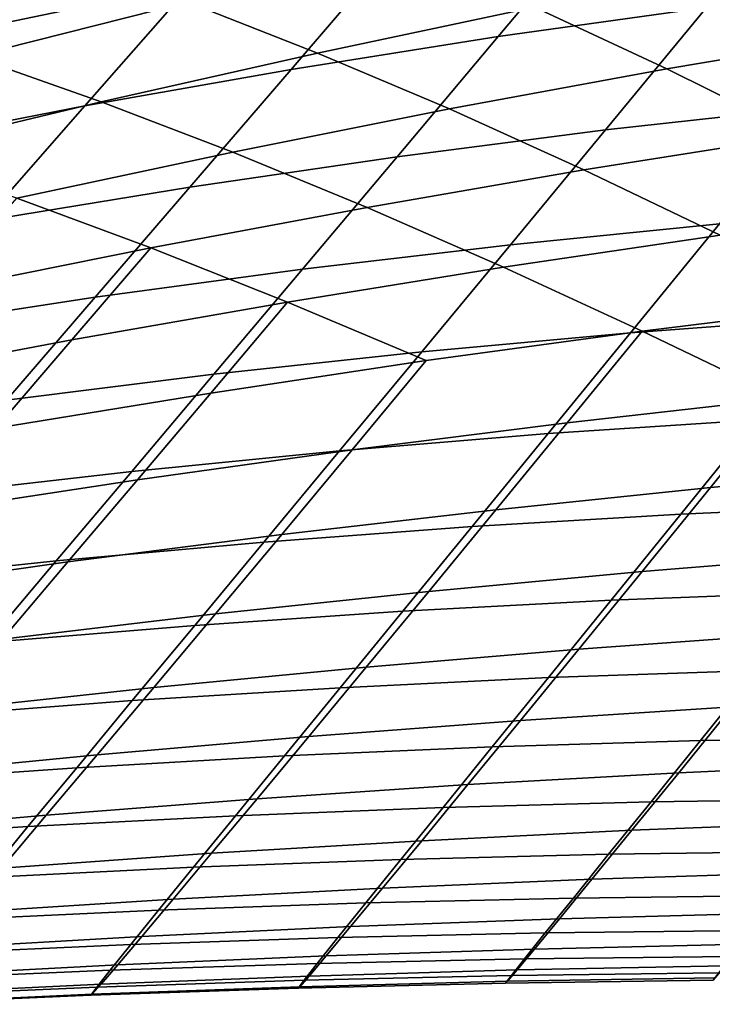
# Model space of a CAD drawing. Header units: metres. Extents: x -23 to 242, y -40 to 23.
# Tile 53 of 256: x 18.56 to 20.22, y -20.06 to -17.7. Entities that reach past the tile are written whole.
import ezdxf

# ---------------------------------------------------------------- set-up
doc = ezdxf.new("R2010")
doc.units = ezdxf.units.M
doc.layers.add('solid_10171013', color=7, linetype='CONTINUOUS')

msp = doc.modelspace()

# ---------------------------------------------------------------- linework, layer by layer
at = {"layer": 'solid_10171013'}
for points in [[(18.755125, -17.419947, 107.67955), (18.48584, -17.720581, 107.11602), (18.975309, -17.618753, 107.028358), (19.243641, -17.31142, 107.588455)], [(19.96397, -17.440346, 106.890915), (19.708746, -17.744768, 106.322121), (20.207302, -17.674997, 106.273903), (20.462551, -17.364635, 106.841949)], [(18.270533, -17.536444, 107.783363), (17.999983, -17.830246, 107.215599), (18.48584, -17.720581, 107.11602), (18.755125, -17.419947, 107.67955)], [(19.468117, -17.525198, 106.953171), (19.212667, -17.823425, 106.382713), (19.708746, -17.744768, 106.322121), (19.96397, -17.440346, 106.890915)], [(18.975309, -17.618753, 107.028358), (18.719366, -17.910566, 106.455376), (19.212667, -17.823425, 106.382713), (19.468117, -17.525198, 106.953171)], [(18.965946, -17.662565, 86.174095), (19.483799, -17.539499, 86.168816), (19.795113, -17.674664, 86.62027), (19.275759, -17.784113, 86.640244)], [(18.15086, -17.696636, 85.679688), (18.663639, -17.553389, 85.70118), (18.965946, -17.662565, 86.174095), (18.450432, -17.792658, 86.168961)], [(19.795113, -17.674664, 86.62027), (20.316298, -17.572828, 86.59008), (20.633568, -17.734081, 87.026985), (20.111996, -17.82214, 87.069672)], [(20.207302, -17.674997, 106.273903), (19.965506, -17.967958, 105.695107), (20.465885, -17.912823, 105.65937), (20.708033, -17.614513, 106.238358)], [(18.48584, -17.720581, 107.11602), (18.229115, -18.005787, 106.53968), (18.719366, -17.910566, 106.455376), (18.975309, -17.618753, 107.028358)], [(18.450432, -17.792658, 86.168961), (18.965946, -17.662565, 86.174095), (19.275759, -17.784113, 86.640244), (18.758387, -17.900799, 86.650208)], [(19.275759, -17.784113, 86.640244), (19.795113, -17.674664, 86.62027), (20.111996, -17.82214, 87.069672), (19.591932, -17.917933, 87.102737)], [(19.708746, -17.744768, 106.322121), (19.467081, -18.032066, 105.742592), (19.965506, -17.967958, 105.695107), (20.207302, -17.674997, 106.273903)], [(20.111996, -17.82214, 87.069672), (20.633568, -17.734081, 87.026985), (20.954861, -17.906826, 87.467178), (20.433567, -17.981295, 87.52066)], [(19.212667, -17.823425, 106.382713), (18.970892, -18.104776, 105.801559), (19.467081, -18.032066, 105.742592), (19.708746, -17.744768, 106.322121)], [(17.937391, -17.929373, 86.153839), (18.450432, -17.792658, 86.168961), (18.758387, -17.900799, 86.650208), (18.243128, -18.024347, 86.65049)], [(18.758387, -17.900799, 86.650208), (19.275759, -17.784113, 86.640244), (19.591932, -17.917933, 87.102737), (19.073513, -18.021107, 87.126358)], [(18.719366, -17.910566, 106.455376), (18.477224, -18.185719, 105.871727), (18.970892, -18.104776, 105.801559), (19.212667, -17.823425, 106.382713)], [(19.591932, -17.917933, 87.102737), (20.111996, -17.82214, 87.069672), (20.433567, -17.981295, 87.52066), (19.913498, -18.063543, 87.56514)], [(18.229115, -18.005787, 106.53968), (17.986328, -18.274527, 105.952713), (18.477224, -18.185719, 105.871727), (18.719366, -17.910566, 106.455376)], [(18.243128, -18.024347, 86.65049), (18.758387, -17.900799, 86.650208), (19.073513, -18.021107, 87.126358), (18.556873, -18.131319, 87.140724)], [(19.073513, -18.021107, 87.126358), (19.591932, -17.917933, 87.102737), (19.913498, -18.063543, 87.56514), (19.394773, -18.15325, 87.600777)], [(19.965506, -17.967958, 105.695107), (19.738262, -18.242567, 105.10717), (20.238226, -18.192417, 105.071274), (20.465885, -17.912823, 105.65937)], [(19.467081, -18.032066, 105.742592), (19.240044, -18.301346, 105.1539), (19.738262, -18.242567, 105.10717), (19.965506, -17.967958, 105.695107)], [(19.913498, -18.063543, 87.56514), (20.433567, -17.981295, 87.52066), (20.759272, -18.150955, 87.977295), (20.239803, -18.219923, 88.031448)], [(18.556873, -18.131319, 87.140724), (19.073513, -18.021107, 87.126358), (19.394773, -18.15325, 87.600777), (18.87752, -18.250101, 87.627739)], [(18.970892, -18.104776, 105.801559), (18.743837, -18.36842, 105.211227), (19.240044, -18.301346, 105.1539), (19.467081, -18.032066, 105.742592)], [(19.394773, -18.15325, 87.600777), (19.913498, -18.063543, 87.56514), (20.239803, -18.219923, 88.031448), (19.72142, -18.29636, 88.0774)], [(18.477224, -18.185719, 105.871727), (18.249901, -18.443453, 105.278908), (18.743837, -18.36842, 105.211227), (18.970892, -18.104776, 105.801559)], [(18.361851, -18.353777, 87.646179), (18.556873, -18.131319, 87.140724), (18.87752, -18.250101, 87.627739)], [(18.87752, -18.250101, 87.627739), (19.394773, -18.15325, 87.600777), (19.72142, -18.29636, 88.0774), (19.204231, -18.37998, 88.11528)], [(20.238226, -18.192417, 105.071274), (20.02549, -18.453043, 104.474373), (20.526299, -18.416073, 104.448494), (20.739674, -18.151232, 105.04644)], [(19.738262, -18.242567, 105.10717), (19.52599, -18.498579, 104.510399), (20.02549, -18.453043, 104.474373), (20.238226, -18.192417, 105.071274)], [(19.72142, -18.29636, 88.0774), (20.239803, -18.219923, 88.031448), (20.57044, -18.385714, 88.505859), (20.052944, -18.449223, 88.560364)], [(18.173862, -18.567616, 88.167397), (18.361851, -18.353777, 87.646179), (18.87752, -18.250101, 87.627739), (18.688341, -18.470495, 88.145233)], [(18.688341, -18.470495, 88.145233), (18.87752, -18.250101, 87.627739), (19.204231, -18.37998, 88.11528)], [(19.240044, -18.301346, 105.1539), (19.028042, -18.552385, 104.556358), (19.52599, -18.498579, 104.510399), (19.738262, -18.242567, 105.10717)], [(19.204231, -18.37998, 88.11528), (19.72142, -18.29636, 88.0774), (20.052944, -18.449223, 88.560364), (19.536402, -18.519886, 88.607437)], [(18.743837, -18.36842, 105.211227), (18.531889, -18.614161, 104.612053), (19.028042, -18.552385, 104.556358), (19.240044, -18.301346, 105.1539)], [(18.249901, -18.443453, 105.278908), (18.037775, -18.683607, 104.677269), (18.531889, -18.614161, 104.612053), (18.743837, -18.36842, 105.211227)], [(18.506563, -18.681656, 88.679756), (18.688341, -18.470495, 88.145233), (19.204231, -18.37998, 88.11528), (19.020908, -18.59745, 88.647194)], [(19.020908, -18.59745, 88.647194), (19.204231, -18.37998, 88.11528), (19.536402, -18.519886, 88.607437)], [(20.052944, -18.449223, 88.560364), (20.57044, -18.385714, 88.505859), (20.905243, -18.559256, 88.992584), (20.389086, -18.610308, 89.053856)], [(20.02549, -18.453043, 104.474373), (19.828047, -18.694508, 103.868874), (20.328197, -18.661364, 103.841995), (20.526299, -18.416073, 104.448494)], [(19.52599, -18.498579, 104.510399), (19.329046, -18.735817, 103.904999), (19.828047, -18.694508, 103.868874), (20.02549, -18.453043, 104.474373)], [(19.359098, -18.733387, 89.156174), (19.536402, -18.519886, 88.607437), (20.052944, -18.449223, 88.560364), (19.873676, -18.668427, 89.108353)], [(19.873676, -18.668427, 89.108353), (20.052944, -18.449223, 88.560364), (20.389086, -18.610308, 89.053856)], [(17.993458, -18.772253, 88.705254), (18.173862, -18.567616, 88.167397), (18.688341, -18.470495, 88.145233), (18.506563, -18.681656, 88.679756)], [(19.028042, -18.552385, 104.556358), (18.831417, -18.785023, 103.95018), (19.329046, -18.735817, 103.904999), (19.52599, -18.498579, 104.510399)], [(18.84544, -18.804964, 89.197411), (19.020908, -18.59745, 88.647194), (19.536402, -18.519886, 88.607437), (19.359098, -18.733387, 89.156174)], [(18.531889, -18.614161, 104.612053), (18.335381, -18.841864, 104.004257), (18.831417, -18.785023, 103.95018), (19.028042, -18.552385, 104.556358)], [(20.216244, -18.823572, 89.621544), (20.389086, -18.610308, 89.053856), (20.905243, -18.559256, 88.992584), (20.730135, -18.77746, 89.561401)], [(18.332783, -18.882936, 89.232178), (18.506563, -18.681656, 88.679756), (19.020908, -18.59745, 88.647194), (18.84544, -18.804964, 89.197411)], [(19.703001, -18.876411, 89.675659), (19.873676, -18.668427, 89.108353), (20.389086, -18.610308, 89.053856), (20.216244, -18.823572, 89.621544)], [(20.328197, -18.661364, 103.841995), (20.14572, -18.886917, 103.227242), (20.646, -18.865183, 103.207947), (20.829271, -18.636642, 103.824539)], [(19.190477, -18.935787, 89.723831), (19.359098, -18.733387, 89.156174), (19.873676, -18.668427, 89.108353), (19.703001, -18.876411, 89.675659)], [(19.828047, -18.694508, 103.868874), (19.646236, -18.916634, 103.255058), (20.14572, -18.886917, 103.227242), (20.328197, -18.661364, 103.841995)], [(19.329046, -18.735817, 103.904999), (19.147755, -18.954105, 103.29126), (19.646236, -18.916634, 103.255058), (19.828047, -18.694508, 103.868874)], [(18.831417, -18.785023, 103.95018), (18.650476, -18.999104, 103.335678), (19.147755, -18.954105, 103.29126), (19.329046, -18.735817, 103.904999)], [(18.678751, -19.001503, 89.766151), (18.84544, -18.804964, 89.197411), (19.359098, -18.733387, 89.156174), (19.190477, -18.935787, 89.723831)], [(18.335381, -18.841864, 104.004257), (18.154606, -19.051399, 103.388161), (18.650476, -18.999104, 103.335678), (18.831417, -18.785023, 103.95018)], [(20.053204, -19.024055, 90.208588), (20.216244, -18.823572, 89.621544), (20.730135, -18.77746, 89.561401), (20.564796, -18.982729, 90.149918)], [(18.167896, -19.07337, 89.802704), (18.332783, -18.882936, 89.232178), (18.84544, -18.804964, 89.197411), (18.678751, -19.001503, 89.766151)], [(19.542162, -19.071785, 90.261963), (19.703001, -18.876411, 89.675659), (20.216244, -18.823572, 89.621544), (20.053204, -19.024055, 90.208588)], [(20.14572, -18.886917, 103.227242), (19.979111, -19.092577, 102.604782), (20.478621, -19.073442, 102.583725), (20.646, -18.865183, 103.207947)], [(19.03174, -19.125751, 90.310112), (19.190477, -18.935787, 89.723831), (19.703001, -18.876411, 89.675659), (19.542162, -19.071785, 90.261963)], [(19.646236, -18.916634, 103.255058), (19.480284, -19.119257, 102.633499), (19.979111, -19.092577, 102.604782), (20.14572, -18.886917, 103.227242)], [(18.522003, -19.185797, 90.353111), (18.678751, -19.001503, 89.766151), (19.190477, -18.935787, 89.723831), (19.03174, -19.125751, 90.310112)], [(19.147755, -18.954105, 103.29126), (18.982323, -19.15329, 102.669754), (19.480284, -19.119257, 102.633499), (19.646236, -18.916634, 103.255058)], [(18.650476, -18.999104, 103.335678), (18.485415, -19.194481, 102.713417), (18.982323, -19.15329, 102.669754), (19.147755, -18.954105, 103.29126)], [(19.901251, -19.210302, 90.814659), (20.053204, -19.024055, 90.208588), (20.564796, -18.982729, 90.149918), (20.410564, -19.173555, 90.757805)], [(18.154606, -19.051399, 103.388161), (17.98974, -19.242634, 102.764351), (18.485415, -19.194481, 102.713417), (18.650476, -18.999104, 103.335678)], [(18.01302, -19.251757, 90.391029), (18.167896, -19.07337, 89.802704), (18.678751, -19.001503, 89.766151), (18.522003, -19.185797, 90.353111)], [(19.392406, -19.253141, 90.866936), (19.542162, -19.071785, 90.261963), (20.053204, -19.024055, 90.208588), (19.901251, -19.210302, 90.814659)], [(18.88409, -19.301941, 90.914688), (19.03174, -19.125751, 90.310112), (19.542162, -19.071785, 90.261963), (19.392406, -19.253141, 90.866936)], [(19.979111, -19.092577, 102.604782), (19.82859, -19.278189, 101.975235), (20.32737, -19.261274, 101.952492), (20.478621, -19.073442, 102.583725)], [(19.480284, -19.119257, 102.633499), (19.330393, -19.302223, 102.004814), (19.82859, -19.278189, 101.975235), (19.979111, -19.092577, 102.604782)], [(18.982323, -19.15329, 102.669754), (18.832939, -19.333218, 102.041115), (19.330393, -19.302223, 102.004814), (19.480284, -19.119257, 102.633499)], [(18.376362, -19.356565, 90.95797), (18.522003, -19.185797, 90.353111), (19.03174, -19.125751, 90.310112), (18.88409, -19.301941, 90.914688)], [(18.485415, -19.194481, 102.713417), (18.336399, -19.371012, 102.08403), (18.832939, -19.333218, 102.041115), (18.982323, -19.15329, 102.669754)], [(19.761703, -19.380821, 91.43895), (19.901251, -19.210302, 90.814659), (20.410564, -19.173555, 90.757805), (20.268795, -19.3484, 91.384216)], [(19.255007, -19.41905, 91.489784), (19.392406, -19.253141, 90.866936), (19.901251, -19.210302, 90.814659), (19.761703, -19.380821, 91.43895)], [(18.748756, -19.46298, 91.536774), (18.88409, -19.301941, 90.914688), (19.392406, -19.253141, 90.866936), (19.255007, -19.41905, 91.489784)], [(19.82859, -19.278189, 101.975235), (19.69438, -19.443596, 101.339211), (20.192484, -19.428535, 101.314842), (20.32737, -19.261274, 101.952492)], [(20.32737, -19.261274, 101.952492), (20.192484, -19.428535, 101.314842), (20.690929, -19.420324, 101.2966), (20.826563, -19.251644, 101.936691)], [(19.330393, -19.302223, 102.004814), (19.196766, -19.465374, 101.369621), (19.69438, -19.443596, 101.339211), (19.82859, -19.278189, 101.975235)], [(18.24301, -19.512505, 91.579971), (18.376362, -19.356565, 90.95797), (18.88409, -19.301941, 90.914688), (18.748756, -19.46298, 91.536774)], [(18.832939, -19.333218, 102.041115), (18.699791, -19.493736, 101.405968), (19.196766, -19.465374, 101.369621), (19.330393, -19.302223, 102.004814)], [(18.336399, -19.371012, 102.08403), (18.203602, -19.528553, 101.448166), (18.699791, -19.493736, 101.405968), (18.832939, -19.333218, 102.041115)], [(20.14094, -19.5056, 92.026535), (20.268795, -19.3484, 91.384216), (20.77623, -19.32189, 91.325539), (20.646202, -19.482822, 91.970917)], [(19.63596, -19.534006, 92.078888), (19.761703, -19.380821, 91.43895), (20.268795, -19.3484, 91.384216), (20.14094, -19.5056, 92.026535)], [(19.13131, -19.567961, 92.128021), (19.255007, -19.41905, 91.489784), (19.761703, -19.380821, 91.43895), (19.63596, -19.534006, 92.078888)], [(18.627039, -19.607386, 92.173973), (18.748756, -19.46298, 91.536774), (19.255007, -19.41905, 91.489784), (19.13131, -19.567961, 92.128021)], [(19.69438, -19.443596, 101.339211), (19.576698, -19.588648, 100.697327), (20.0742, -19.575083, 100.671387), (20.192484, -19.428535, 101.314842)], [(20.192484, -19.428535, 101.314842), (20.0742, -19.575083, 100.671387), (20.57198, -19.567959, 100.65078), (20.690929, -19.420324, 101.2966)], [(19.196766, -19.465374, 101.369621), (19.079611, -19.608551, 100.728539), (19.576698, -19.588648, 100.697327), (19.69438, -19.443596, 101.339211)], [(18.123194, -19.652199, 92.216774), (18.24301, -19.512505, 91.579971), (18.748756, -19.46298, 91.536774), (18.627039, -19.607386, 92.173973)], [(18.699791, -19.493736, 101.405968), (18.583065, -19.634691, 100.764938), (19.079611, -19.608551, 100.728539), (19.196766, -19.465374, 101.369621)], [(18.203602, -19.528553, 101.448166), (18.087194, -19.666964, 100.806458), (18.583065, -19.634691, 100.764938), (18.699791, -19.493736, 101.405968)], [(20.028469, -19.643463, 92.681747), (20.14094, -19.5056, 92.026535), (20.646202, -19.482822, 91.970917), (20.531733, -19.62409, 92.629349)], [(19.525438, -19.668221, 92.731552), (19.63596, -19.534006, 92.078888), (20.14094, -19.5056, 92.026535), (20.028469, -19.643463, 92.681747)], [(19.022684, -19.698301, 92.778786), (19.13131, -19.567961, 92.128021), (19.63596, -19.534006, 92.078888), (19.525438, -19.668221, 92.731552)], [(18.52025, -19.733652, 92.823486), (18.627039, -19.607386, 92.173973), (19.13131, -19.567961, 92.128021), (19.022684, -19.698301, 92.778786)], [(20.0742, -19.575083, 100.671387), (19.972754, -19.700769, 100.02272), (20.469965, -19.694422, 99.999825), (20.57198, -19.567959, 100.65078)], [(19.079611, -19.608551, 100.728539), (18.97913, -19.731602, 100.082199), (19.475769, -19.713188, 100.050194), (19.576698, -19.588648, 100.697327)], [(19.576698, -19.588648, 100.697327), (19.475769, -19.713188, 100.050194), (19.972754, -19.700769, 100.02272), (20.0742, -19.575083, 100.671387)], [(18.018181, -19.77421, 92.865669), (18.123194, -19.652199, 92.216774), (18.627039, -19.607386, 92.173973), (18.52025, -19.733652, 92.823486)], [(18.583065, -19.634691, 100.764938), (18.482948, -19.75593, 100.11866), (18.97913, -19.731602, 100.082199), (19.079611, -19.608551, 100.728539)], [(18.087194, -19.666964, 100.806458), (17.987345, -19.786097, 100.159531), (18.482948, -19.75593, 100.11866), (18.583065, -19.634691, 100.764938)], [(19.431541, -19.781851, 93.393997), (19.525438, -19.668221, 92.731552), (20.028469, -19.643463, 92.681747), (19.932838, -19.760324, 93.34684)], [(19.932838, -19.760324, 93.34684), (20.028469, -19.643463, 92.681747), (20.531733, -19.62409, 92.629349), (20.434322, -19.743975, 93.297737)], [(18.930479, -19.808519, 93.439224), (19.022684, -19.698301, 92.778786), (19.525438, -19.668221, 92.731552), (19.431541, -19.781851, 93.393997)], [(18.429689, -19.840288, 93.482544), (18.52025, -19.733652, 92.823486), (19.022684, -19.698301, 92.778786), (18.930479, -19.808519, 93.439224)], [(18.97913, -19.731602, 100.082199), (18.895525, -19.834362, 99.431206), (19.391811, -19.81706, 99.398415), (19.475769, -19.713188, 100.050194)], [(19.475769, -19.713188, 100.050194), (19.391811, -19.81706, 99.398415), (19.888384, -19.805449, 99.369446), (19.972754, -19.700769, 100.02272)], [(19.972754, -19.700769, 100.02272), (19.888384, -19.805449, 99.369446), (20.385141, -19.79958, 99.34433), (20.469965, -19.694422, 99.999825)], [(18.482948, -19.75593, 100.11866), (18.39963, -19.857296, 99.467751), (18.895525, -19.834362, 99.431206), (18.97913, -19.731602, 100.082199)], [(19.355146, -19.873905, 94.063263), (19.431541, -19.781851, 93.393997), (19.932838, -19.760324, 93.34684), (19.854952, -19.85516, 94.018776)], [(19.854952, -19.85516, 94.018776), (19.932838, -19.760324, 93.34684), (20.434322, -19.743975, 93.297737), (20.354912, -19.841436, 93.972969)], [(18.855539, -19.89765, 94.106453), (18.930479, -19.808519, 93.439224), (19.431541, -19.781851, 93.393997), (19.355146, -19.873905, 94.063263)], [(19.391811, -19.81706, 99.398415), (19.325035, -19.90004, 98.742432), (19.82132, -19.888891, 98.711967), (19.888384, -19.805449, 99.369446)], [(19.888384, -19.805449, 99.369446), (19.82132, -19.888891, 98.711967), (20.317759, -19.883205, 98.684669), (20.385141, -19.79958, 99.34433)], [(18.356174, -19.926367, 94.148361), (18.429689, -19.840288, 93.482544), (18.930479, -19.808519, 93.439224), (18.855539, -19.89765, 94.106453)], [(18.895525, -19.834362, 99.431206), (18.828989, -19.916618, 98.776024), (19.325035, -19.90004, 98.742432), (19.391811, -19.81706, 99.398415)], [(18.39963, -19.857296, 99.467751), (18.333273, -19.938589, 98.812706), (18.828989, -19.916618, 98.776024), (18.895525, -19.834362, 99.431206)], [(19.296556, -19.944063, 94.736397), (19.355146, -19.873905, 94.063263), (19.854952, -19.85516, 94.018776), (19.795126, -19.927656, 94.694496)], [(19.795126, -19.927656, 94.694496), (19.854952, -19.85516, 94.018776), (20.354912, -19.841436, 93.972969), (20.293825, -19.916164, 94.651909)], [(18.798164, -19.96537, 94.777626), (18.855539, -19.89765, 94.106453), (19.355146, -19.873905, 94.063263), (19.296556, -19.944063, 94.736397)], [(18.299988, -19.99157, 94.818192), (18.356174, -19.926367, 94.148361), (18.855539, -19.89765, 94.106453), (18.798164, -19.96537, 94.777626)], [(18.828989, -19.916618, 98.776024), (18.779701, -19.978119, 98.117027), (19.275646, -19.961859, 98.082558), (19.325035, -19.90004, 98.742432)], [(19.325035, -19.90004, 98.742432), (19.275646, -19.961859, 98.082558), (19.771795, -19.950811, 98.05056), (19.82132, -19.888891, 98.711967)], [(19.82132, -19.888891, 98.711967), (19.771795, -19.950811, 98.05056), (20.268072, -19.945004, 98.021057), (20.317759, -19.883205, 98.684669)], [(18.333273, -19.938589, 98.812706), (18.284039, -19.999571, 98.153923), (18.779701, -19.978119, 98.117027), (18.828989, -19.916618, 98.776024)], [(19.753645, -19.977531, 95.370949), (19.795126, -19.927656, 94.694496), (20.293825, -19.916164, 94.651909), (20.251352, -19.967892, 95.331406)], [(18.758619, -20.011395, 95.449867), (18.798164, -19.96537, 94.777626), (19.296556, -19.944063, 94.736397), (19.256052, -19.992033, 95.410439)], [(19.256052, -19.992033, 95.410439), (19.296556, -19.944063, 94.736397), (19.795126, -19.927656, 94.694496), (19.753645, -19.977531, 95.370949)], [(19.771795, -19.950811, 98.05056), (19.740036, -19.990925, 97.38549), (20.236334, -19.984671, 97.353714), (20.268072, -19.945004, 98.021057)], [(18.261393, -20.03561, 95.48925), (18.299988, -19.99157, 94.818192), (18.798164, -19.96537, 94.777626), (18.758619, -20.011395, 95.449867)], [(18.779701, -19.978119, 98.117027), (18.747841, -20.018602, 97.454552), (19.243849, -20.002239, 97.419113), (19.275646, -19.961859, 98.082558)], [(19.275646, -19.961859, 98.082558), (19.243849, -20.002239, 97.419113), (19.740036, -19.990925, 97.38549), (19.771795, -19.950811, 98.05056)], [(19.730732, -20.004572, 96.045418), (19.753645, -19.977531, 95.370949), (20.251352, -19.967892, 95.331406), (20.22772, -19.996414, 96.008675)], [(18.284039, -19.999571, 98.153923), (18.252077, -20.040003, 97.491791), (18.747841, -20.018602, 97.454552), (18.779701, -19.978119, 98.117027)], [(18.73712, -20.035498, 96.120621), (18.758619, -20.011395, 95.449867), (19.256052, -19.992033, 95.410439), (19.233847, -20.017601, 96.082741)], [(19.243849, -20.002239, 97.419113), (19.229847, -20.02091, 96.752403), (19.726271, -20.00894, 96.717026), (19.740036, -19.990925, 97.38549)], [(19.233847, -20.017601, 96.082741), (19.256052, -19.992033, 95.410439), (19.753645, -19.977531, 95.370949), (19.730732, -20.004572, 96.045418)], [(19.740036, -19.990925, 97.38549), (19.726271, -20.00894, 96.717026), (20.222799, -20.001907, 96.682846), (20.236334, -19.984671, 97.353714)], [(19.726271, -20.00894, 96.717026), (19.730732, -20.004572, 96.045418), (20.22772, -19.996414, 96.008675), (20.222799, -20.001907, 96.682846)], [(18.252077, -20.040003, 97.491791), (18.237547, -20.059647, 96.826706), (18.733587, -20.037815, 96.788971), (18.747841, -20.018602, 97.454552)], [(18.240601, -20.05826, 96.159058), (18.261393, -20.03561, 95.48925), (18.758619, -20.011395, 95.449867), (18.73712, -20.035498, 96.120621)], [(18.747841, -20.018602, 97.454552), (18.733587, -20.037815, 96.788971), (19.229847, -20.02091, 96.752403), (19.243849, -20.002239, 97.419113)], [(18.733587, -20.037815, 96.788971), (18.73712, -20.035498, 96.120621), (19.233847, -20.017601, 96.082741), (19.229847, -20.02091, 96.752403)], [(19.229847, -20.02091, 96.752403), (19.233847, -20.017601, 96.082741), (19.730732, -20.004572, 96.045418), (19.726271, -20.00894, 96.717026)], [(18.237547, -20.059647, 96.826706), (18.240601, -20.05826, 96.159058), (18.73712, -20.035498, 96.120621), (18.733587, -20.037815, 96.788971)]]:
    msp.add_3dface(points, dxfattribs=at)

doc.saveas('drawing.dxf')
